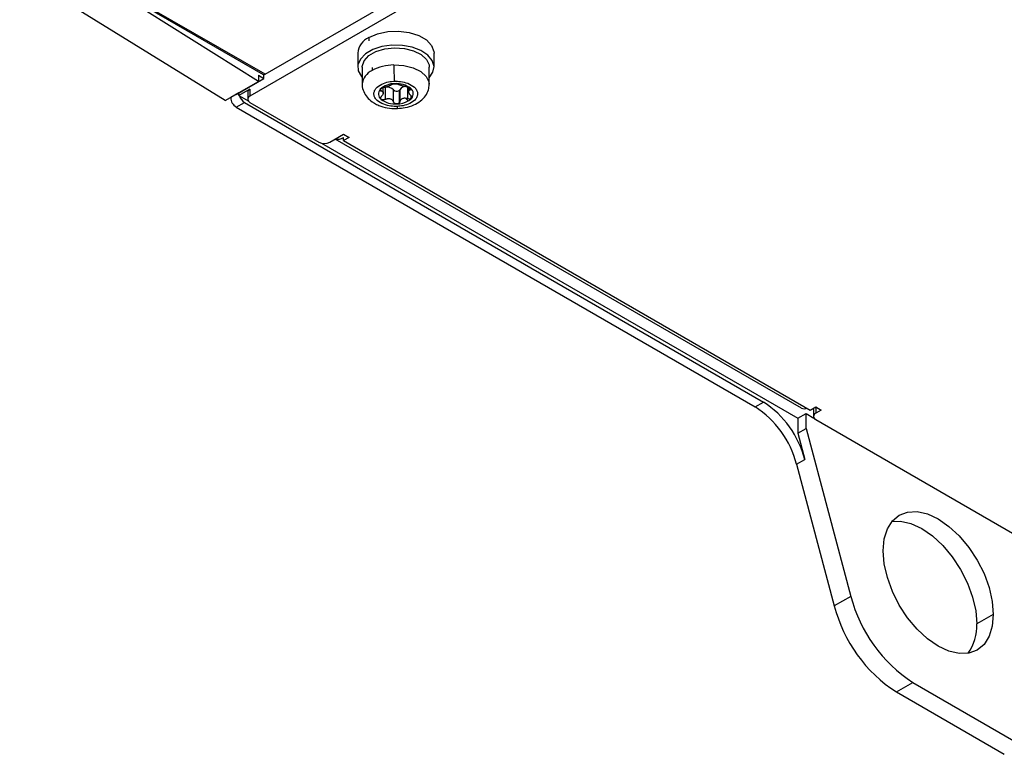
# Model space of a CAD drawing. Header units: millimetres. Extents: x 145 to 933, y -105 to 949.
# Tile 27 of 157: x 768 to 831, y -105 to -58. Entities that reach past the tile are written whole.
import ezdxf

# ---------------------------------------------------------------- set-up
doc = ezdxf.new("R2010")
doc.units = ezdxf.units.MM

msp = doc.modelspace()

# ---------------------------------------------------------------- linework, layer by layer
at = {"color": 7, "linetype": 'Continuous', "lineweight": 25}
for p, q in [((781.232, -63.097), (768.032, -54.935)), ((783.784, -61.407), (794.971, -54.949)), ((783.356, -61.871), (772.665, -55.146)), ((795.483, -55.49), (782.817, -62.802)), ((776.247, -57.141), (783.664, -61.422)), ((783.784, -61.407), (776.377, -57.131)), ((790.454, -59.047), (790.454, -59.251)), ((789.736, -60.047), (789.736, -60.945)), ((794.636, -60.945), (794.636, -60.047)), ((790.028, -60.945), (790.028, -62.047)), ((790.658, -60.968), (790.658, -61.17)), ((794.328, -62.047), (794.328, -60.945)), ((781.232, -63.097), (783.356, -61.871)), ((781.933, -62.7), (783.701, -61.679)), ((783.356, -61.463), (783.701, -61.679)), ((783.356, -61.463), (783.356, -61.871)), ((783.701, -61.679), (783.701, -61.428)), ((782.817, -62.361), (782.11, -62.769)), ((782.67, -62.565), (782.67, -63.006)), ((782.817, -62.361), (782.817, -62.802)), ((791.376, -62.599), (791.376, -62.267)), ((791.492, -62.251), (791.492, -63.02)), ((792.035, -63.177), (792.035, -62.409)), ((792.389, -62.458), (792.389, -63.257)), ((792.448, -62.395), (792.448, -63.164)), ((792.956, -62.971), (792.956, -62.202)), ((792.996, -62.236), (792.996, -62.516)), ((782.11, -62.598), (781.579, -62.904)), ((781.579, -62.897), (781.579, -62.904)), ((781.927, -62.696), (781.933, -62.7)), ((781.933, -63.516), (782.463, -63.21)), ((782.11, -62.769), (782.11, -62.598)), ((782.11, -62.769), (782.142, -62.788)), ((782.142, -62.788), (782.706, -63.113)), ((782.463, -63.21), (815.786, -82.447)), ((782.817, -63.21), (787.236, -65.762)), ((792.8, -62.93), (792.982, -63.119)), ((781.933, -63.516), (815.256, -82.753)), ((787.943, -65.762), (788.827, -65.251)), ((818.225, -82.843), (788.29, -65.562)), ((788.827, -65.251), (789.181, -65.455)), ((789.181, -65.455), (788.827, -65.659)), ((788.827, -65.659), (788.827, -65.455)), ((788.827, -65.659), (818.791, -82.957)), ((787.404, -65.825), (817.995, -83.485)), ((815.256, -82.753), (815.786, -82.447)), ((818.791, -82.957), (819.144, -82.753)), ((819.144, -82.753), (819.498, -82.957)), ((817.995, -83.485), (818.526, -83.179)), ((818.526, -83.179), (819.034, -83.473)), ((818.526, -84.142), (818.526, -83.179)), ((818.998, -82.924), (818.998, -83.365)), ((819.498, -82.957), (819.144, -83.161)), ((817.995, -83.485), (817.995, -84.448)), ((819.144, -83.569), (831.784, -90.866)), ((817.995, -84.448), (818.526, -84.142)), ((817.995, -84.448), (818.444, -86.131)), ((818.526, -84.142), (821.399, -94.916)), ((817.914, -86.437), (818.444, -86.131)), ((817.914, -86.437), (820.338, -95.528)), ((821.399, -94.916), (820.338, -95.528)), ((830.547, -96.072), (829.486, -96.684)), ((824.325, -101.053), (825.386, -100.441)), ((825.386, -100.441), (831.872, -104.186)), ((824.325, -101.053), (831.254, -105.053))]:
    msp.add_line(p, q, dxfattribs=at)
at = {"color": 8, "linetype": 'Continuous', "lineweight": 25}
for p, q in [((791.231, -62.402), (791.231, -62.47)), ((793.106, -62.408), (793.106, -62.289)), ((793.151, -62.769), (793.151, -62.98)), ((819.144, -82.753), (819.144, -83.161))]:
    msp.add_line(p, q, dxfattribs=at)
at = {"color": 7, "linetype": 'Continuous', "lineweight": 25, "flags": 128}
for points in [[(790.454, -59.047), (791.012, -58.805), (791.665, -58.665), (792.361, -58.636), (793.042, -58.722), (793.654, -58.914), (794.147, -59.199), (794.482, -59.552), (794.63, -59.946), (794.636, -60.047)], [(794.328, -61.631), (794.566, -61.28), (794.635, -60.897), (794.521, -60.517), (794.235, -60.169), (793.796, -59.879), (793.238, -59.668), (792.602, -59.551), (791.935, -59.538), (791.287, -59.629), (790.706, -59.818), (790.234, -60.09), (789.907, -60.426), (789.749, -60.8), (789.772, -61.185), (789.974, -61.552), (790.028, -61.615)], [(790.028, -60.945), (790.03, -60.899), (790.149, -60.535), (790.448, -60.208), (790.902, -59.946), (791.468, -59.774), (792.098, -59.705), (792.735, -59.746), (793.322, -59.894), (793.808, -60.136), (794.149, -60.449), (794.315, -60.806), (794.328, -60.945)], [(818.998, -82.924), (819.008, -82.868), (819.034, -82.817)], [(823.476, -91.99), (823.543, -91.232), (823.745, -90.583), (824.071, -90.065), (824.511, -89.7), (825.047, -89.502), (825.658, -89.478), (826.321, -89.628), (827.011, -89.948), (827.701, -90.424), (828.364, -91.04), (828.975, -91.77), (829.511, -92.587), (829.951, -93.459), (830.277, -94.354), (830.479, -95.236), (830.547, -96.072)], [(824.038, -90.105), (824.597, -90.09), (825.261, -90.24), (825.95, -90.56), (826.64, -91.037), (827.303, -91.652), (827.915, -92.382), (828.45, -93.199), (828.89, -94.072), (829.217, -94.966), (829.418, -95.848), (829.486, -96.684)], [(830.547, -96.072), (830.479, -96.829), (830.277, -97.479), (829.951, -97.996), (829.511, -98.361), (828.975, -98.559), (828.364, -98.584), (827.701, -98.433), (827.011, -98.113), (826.321, -97.637), (825.658, -97.021), (825.047, -96.291), (824.511, -95.474), (824.071, -94.602), (823.745, -93.707), (823.543, -92.825), (823.476, -91.99)]]:
    msp.add_lwpolyline(points, dxfattribs=at)
at = {"color": 8, "linetype": 'Continuous', "lineweight": 25, "flags": 128}
msp.add_lwpolyline([(792.055, -60.808), (792.698, -60.843), (793.294, -60.987), (793.79, -61.226), (794.14, -61.54), (794.313, -61.899), (794.328, -62.048)], dxfattribs=at)
at = {"color": 7, "linetype": 'Continuous', "lineweight": 25}
for centre, radius, start, end in [((790.942, -60.155), 1.211, 113.79534, 174.88452), ((792.097, -63.852), 3.044, 90.80104, 118.22054), ((804.677, -60.81), 12.623, 179.99066, 184.73781), ((782.921, -62.59), 0.251, 114.37466, 174.3052), ((791.498, -62.664), 0.434, 137.00916, 234.38732), ((792.088, -63.341), 1.33, 88.54893, 132.98058), ((791.645, -62.557), 0.275, 180.65272, 190.74376), ((791.231, -62.599), 0.145, 356.06769, 15.32879), ((791.638, -62.764), 0.533, 41.79964, 105.81522), ((792.243, -62.21), 0.287, 223.62754, 300.56112), ((792.234, -63.5), 1.493, 53.29585, 94.31901), ((792.333, -62.347), 0.124, 296.96675, 337.31272), ((792.799, -62.604), 0.409, 84.17146, 149.22912), ((793.141, -62.516), 0.145, 176.06769, 195.32879), ((792.727, -62.558), 0.275, 0.65272, 10.74376), ((792.874, -62.656), 0.434, 317.00916, 54.38732), ((782.347, -62.869), 0.768, 182.60548, 237.39452), ((782.884, -62.557), 0.777, 197.26796, 237.20437), ((782.894, -63.006), 0.218, 110.78342, 249.21658), ((792.138, -61.819), 1.493, 233.29585, 274.31901), ((792.228, -61.716), 1.593, 270.80104, 298.22054), ((792.581, -62.403), 0.82, 299.20996, 318.03354), ((788.443, -64.885), 0.688, 257.7783, 304.00696), ((787.59, -65.079), 0.769, 242.60967, 297.39033), ((811.86, -88.004), 6.254, 14.51854, 57.10784), ((812.39, -87.698), 6.254, 14.51854, 57.10784), ((818.406, -82.307), 0.566, 251.27066, 289.05445), ((819.222, -83.365), 0.218, 110.78342, 249.21658), ((830.48, -92.564), 9.38, 194.51854, 237.10784), ((829.419, -93.177), 9.38, 194.51854, 237.10784), ((826.555, -96.836), 2.934, 323.80757, 2.96529)]:
    msp.add_arc(centre, radius, start, end, dxfattribs=at)
at = {"color": 8, "linetype": 'Continuous', "lineweight": 25}
for centre, radius, start, end in [((791.077, -62.135), 1.052, 113.45594, 175.18948), ((792.539, -63.487), 0.281, 175.79216, 204.5524)]:
    msp.add_arc(centre, radius, start, end, dxfattribs=at)
at = {"color": 7, "linetype": 'Continuous', "lineweight": 25}
for points, knots in [([(783.663, -61.417), (783.666, -61.42), (783.681, -61.436), (783.725, -61.434), (783.765, -61.416), (783.784, -61.407)], [0, 0, 0, 0, 0.125165, 0.579761, 1, 1, 1, 1]), ([(792.259, -63.467), (792.142, -63.471), (792.01, -63.467), (791.719, -63.428), (791.56, -63.393), (791.249, -63.274), (791.097, -63.189), (790.926, -63.026), (790.878, -62.967), (790.809, -62.84), (790.787, -62.774), (790.774, -62.639), (790.782, -62.571), (790.826, -62.441), (790.861, -62.379), (790.999, -62.206), (791.133, -62.112), (791.418, -61.973), (791.569, -61.927), (791.85, -61.869), (791.981, -61.857), (792.098, -61.853)], [0, 0, 0, 0, 0.125, 0.125, 0.25, 0.25, 0.375, 0.375, 0.4375, 0.4375, 0.5, 0.5, 0.5625, 0.5625, 0.625, 0.625, 0.75, 0.75, 0.875, 0.875, 1, 1, 1, 1]), ([(792.098, -61.853), (792.214, -61.849), (792.347, -61.853), (792.638, -61.892), (792.797, -61.927), (793.108, -62.046), (793.259, -62.131), (793.431, -62.293), (793.478, -62.353), (793.548, -62.479), (793.569, -62.546), (793.583, -62.681), (793.575, -62.748), (793.531, -62.879), (793.495, -62.941), (793.357, -63.114), (793.224, -63.208), (792.939, -63.347), (792.788, -63.393), (792.506, -63.45), (792.375, -63.463), (792.259, -63.467)], [0, 0, 0, 0, 0.125, 0.125, 0.25, 0.25, 0.375, 0.375, 0.4375, 0.4375, 0.5, 0.5, 0.5625, 0.5625, 0.625, 0.625, 0.75, 0.75, 0.875, 0.875, 1, 1, 1, 1]), ([(790.036, -62.048), (790.033, -62.064), (790.01, -62.224), (790.108, -62.527), (790.325, -62.893), (790.584, -63.127), (790.762, -63.237), (790.813, -63.268)], [0, 0, 0, 0, 0.033138, 0.321695, 0.598046, 0.883636, 1, 1, 1, 1]), ([(791.181, -62.368), (791.177, -62.373), (791.169, -62.382), (791.162, -62.397), (791.158, -62.41), (791.158, -62.424), (791.164, -62.441), (791.183, -62.46), (791.214, -62.467), (791.231, -62.47)], [0, 0, 0, 0, 0.097811, 0.196654, 0.296708, 0.398147, 0.501136, 0.737196, 1, 1, 1, 1]), ([(791.416, -62.257), (791.407, -62.259), (791.388, -62.263), (791.359, -62.27), (791.332, -62.279), (791.306, -62.288), (791.275, -62.302), (791.24, -62.32), (791.205, -62.343), (791.189, -62.36), (791.181, -62.368)], [0, 0, 0, 0, 0.1086, 0.212802, 0.312672, 0.408287, 0.499731, 0.670197, 0.836686, 1, 1, 1, 1]), ([(791.231, -62.47), (791.24, -62.472), (791.259, -62.474), (791.283, -62.481), (791.304, -62.489), (791.329, -62.502), (791.355, -62.524), (791.365, -62.548), (791.37, -62.561)], [0, 0, 0, 0, 0.13717, 0.26616, 0.387041, 0.499899, 0.758339, 1, 1, 1, 1]), ([(791.808, -62.137), (791.797, -62.142), (791.776, -62.15), (791.741, -62.164), (791.704, -62.178), (791.664, -62.192), (791.617, -62.207), (791.559, -62.225), (791.489, -62.243), (791.441, -62.252), (791.416, -62.257)], [0, 0, 0, 0, 0.099026, 0.198227, 0.297968, 0.398608, 0.500496, 0.648868, 0.815199, 1, 1, 1, 1]), ([(791.924, -62.065), (791.921, -62.069), (791.915, -62.076), (791.9, -62.088), (791.879, -62.102), (791.85, -62.118), (791.822, -62.131), (791.808, -62.137)], [0, 0, 0, 0, 0.180855, 0.347957, 0.501425, 0.759132, 1, 1, 1, 1]), ([(791.924, -62.065), (791.927, -62.062), (791.932, -62.055), (791.952, -62.043), (791.989, -62.029), (792.04, -62.018), (792.085, -62.013), (792.109, -62.012), (792.121, -62.011)], [0, 0, 0, 0, 0.1247233, 0.2507504, 0.4994844, 0.7488937, 0.8751708, 1, 1, 1, 1]), ([(792.121, -62.011), (792.129, -62.011), (792.145, -62.011), (792.169, -62.011), (792.208, -62.013), (792.259, -62.02), (792.3, -62.032), (792.325, -62.042), (792.333, -62.048), (792.337, -62.051)], [0, 0, 0, 0, 0.083216, 0.166604, 0.250813, 0.50024, 0.749352, 0.875214, 1, 1, 1, 1]), ([(792.284, -63.598), (792.453, -63.587), (792.822, -63.562), (793.334, -63.395), (793.776, -63.139), (794.097, -62.808), (794.296, -62.434), (794.313, -62.169), (794.32, -62.047)], [0, 0, 0, 0, 0.164891, 0.359199, 0.54079, 0.708663, 0.865876, 1, 1, 1, 1]), ([(792.88, -62.209), (792.865, -62.207), (792.837, -62.203), (792.795, -62.196), (792.755, -62.188), (792.7, -62.177), (792.631, -62.16), (792.55, -62.137), (792.477, -62.115), (792.417, -62.094), (792.367, -62.072), (792.347, -62.058), (792.337, -62.051)], [0, 0, 0, 0, 0.069196, 0.133898, 0.194158, 0.250037, 0.378672, 0.500158, 0.621396, 0.749816, 0.866, 1, 1, 1, 1]), ([(792.88, -62.209), (792.89, -62.21), (792.912, -62.213), (792.958, -62.223), (793.016, -62.24), (793.069, -62.264), (793.105, -62.286), (793.119, -62.297), (793.126, -62.303)], [0, 0, 0, 0, 0.124723, 0.25075, 0.499484, 0.748894, 0.875171, 1, 1, 1, 1]), ([(792.997, -62.506), (792.998, -62.5), (792.999, -62.488), (793.006, -62.471), (793.015, -62.455), (793.032, -62.438), (793.06, -62.42), (793.09, -62.412), (793.106, -62.408)], [0, 0, 0, 0, 0.118533, 0.241084, 0.367929, 0.499318, 0.733037, 1, 1, 1, 1]), ([(793.141, -62.758), (793.132, -62.749), (793.113, -62.732), (793.089, -62.705), (793.068, -62.68), (793.043, -62.646), (793.017, -62.603), (793.007, -62.57), (793.002, -62.555)], [0, 0, 0, 0, 0.1371704, 0.2661604, 0.3870411, 0.4998991, 0.7583395, 1, 1, 1, 1]), ([(793.126, -62.303), (793.131, -62.308), (793.141, -62.317), (793.152, -62.331), (793.159, -62.344), (793.162, -62.357), (793.161, -62.375), (793.148, -62.396), (793.12, -62.404), (793.106, -62.408)], [0, 0, 0, 0, 0.10047, 0.199654, 0.298685, 0.398743, 0.501007, 0.750789, 1, 1, 1, 1]), ([(791.246, -63.016), (791.242, -63.012), (791.233, -63.004), (791.224, -62.99), (791.212, -62.965), (791.208, -62.926), (791.223, -62.88), (791.244, -62.845), (791.258, -62.829), (791.266, -62.82)], [0, 0, 0, 0, 0.083216, 0.166604, 0.250813, 0.50024, 0.749352, 0.875214, 1, 1, 1, 1]), ([(791.492, -63.02), (791.482, -63.025), (791.46, -63.035), (791.414, -63.049), (791.356, -63.056), (791.303, -63.048), (791.267, -63.032), (791.253, -63.022), (791.246, -63.016)], [0, 0, 0, 0, 0.124723, 0.25075, 0.499484, 0.748894, 0.875171, 1, 1, 1, 1]), ([(791.375, -62.609), (791.374, -62.616), (791.373, -62.632), (791.366, -62.657), (791.357, -62.684), (791.34, -62.72), (791.312, -62.766), (791.282, -62.802), (791.266, -62.82)], [0, 0, 0, 0, 0.118532, 0.241083, 0.367929, 0.499318, 0.733036, 1, 1, 1, 1]), ([(791.492, -63.02), (791.507, -63.013), (791.535, -63), (791.577, -62.984), (791.617, -62.973), (791.672, -62.963), (791.742, -62.959), (791.822, -62.973), (791.895, -63.004), (791.955, -63.05), (792.005, -63.108), (792.025, -63.153), (792.035, -63.177)], [0, 0, 0, 0, 0.069196, 0.133898, 0.194158, 0.250037, 0.378672, 0.500158, 0.621396, 0.749816, 0.866, 1, 1, 1, 1]), ([(792.251, -63.308), (792.243, -63.308), (792.227, -63.308), (792.203, -63.305), (792.164, -63.297), (792.113, -63.276), (792.072, -63.24), (792.047, -63.206), (792.039, -63.187), (792.035, -63.177)], [0, 0, 0, 0, 0.083216, 0.166604, 0.250813, 0.50024, 0.749352, 0.875214, 1, 1, 1, 1]), ([(792.448, -63.164), (792.445, -63.173), (792.44, -63.19), (792.427, -63.215), (792.411, -63.238), (792.397, -63.251), (792.389, -63.257)], [0, 0, 0, 0, 0.24942, 0.501788, 0.751656, 1, 1, 1, 1]), ([(792.448, -63.164), (792.451, -63.151), (792.458, -63.126), (792.473, -63.092), (792.494, -63.055), (792.524, -63.017), (792.568, -62.98), (792.618, -62.952), (792.675, -62.934), (792.736, -62.926), (792.778, -62.928), (792.8, -62.93)], [0, 0, 0, 0, 0.090384, 0.173787, 0.250271, 0.378941, 0.49928, 0.625448, 0.750607, 0.871661, 1, 1, 1, 1]), ([(792.8, -62.93), (792.812, -62.931), (792.836, -62.934), (792.874, -62.943), (792.915, -62.955), (792.942, -62.966), (792.956, -62.971)], [0, 0, 0, 0, 0.224485, 0.465845, 0.724292, 1, 1, 1, 1]), ([(793.151, -62.98), (793.145, -62.983), (793.132, -62.988), (793.109, -62.993), (793.085, -62.996), (793.051, -62.996), (793.007, -62.99), (792.973, -62.977), (792.956, -62.971)], [0, 0, 0, 0, 0.123233, 0.246629, 0.371545, 0.499332, 0.752645, 1, 1, 1, 1]), ([(793.141, -62.758), (793.15, -62.766), (793.166, -62.781), (793.185, -62.806), (793.2, -62.832), (793.213, -62.867), (793.217, -62.911), (793.2, -62.938), (793.191, -62.951)], [0, 0, 0, 0, 0.126001, 0.249528, 0.37323, 0.499784, 0.751276, 1, 1, 1, 1]), ([(793.191, -62.951), (793.186, -62.957), (793.174, -62.968), (793.159, -62.976), (793.151, -62.98)], [0, 0, 0, 0, 0.499269, 1, 1, 1, 1]), ([(790.813, -63.268), (790.905, -63.316), (791.154, -63.447), (791.624, -63.568), (792.041, -63.625), (792.258, -63.601), (792.284, -63.598)], [0, 0, 0, 0, 0.213651, 0.581979, 0.950889, 1, 1, 1, 1]), ([(792.389, -63.257), (792.382, -63.263), (792.367, -63.275), (792.34, -63.289), (792.312, -63.299), (792.282, -63.306), (792.261, -63.307), (792.251, -63.308)], [0, 0, 0, 0, 0.204809, 0.404401, 0.601601, 0.799234, 1, 1, 1, 1])]:
    msp.add_open_spline(points, degree=3, knots=knots, dxfattribs=at)

doc.saveas('drawing.dxf')
